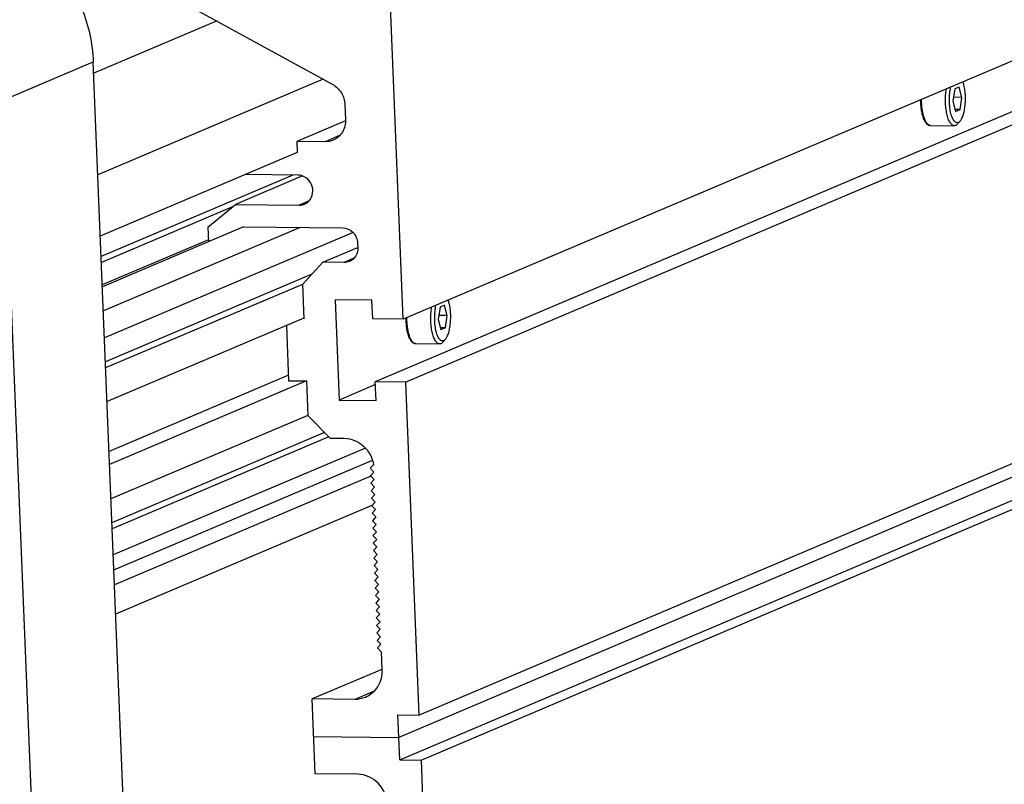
# Model space of a CAD drawing. Header units: millimetres. Extents: x 0 to 420, y 0 to 297.
# Tile 17 of 65: x 186 to 207, y 43 to 59. Entities that reach past the tile are written whole.
import ezdxf

# ---------------------------------------------------------------- set-up
doc = ezdxf.new("R2010")
doc.units = ezdxf.units.MM
doc.header["$LTSCALE"] = 23.1
doc.layers.add('COMPONENTS', color=7, linetype='CONTINUOUS')

msp = doc.modelspace()

# ---------------------------------------------------------------- linework, layer by layer
at = {"layer": 'COMPONENTS', "color": 7, "linetype": 'CONTINUOUS'}
for p, q in [((225.01726, 65.86418), (194.6189, 52.9888)), ((224.42466, 64.5413), (194.0263, 51.66592)), ((225.07097, 64.5343), (194.67261, 51.65892)), ((188.25724, 60.62863), (193.1251, 57.95154)), ((194.6189, 52.9888), (194.34331, 59.81235)), ((190.67633, 59.29825), (188.06657, 58.19287)), ((186.15027, 57.62285), (188.05698, 58.43044)), ((189.35213, 26.36233), (188.05698, 58.43044)), ((192.92197, 58.06325), (188.15338, 56.04349)), ((206.2921, 57.85737), (206.25451, 57.59991)), ((206.38646, 57.89733), (206.2921, 57.85737)), ((206.44323, 57.67984), (206.38646, 57.89733)), ((187.44542, 25.55473), (186.15027, 57.62285)), ((193.3839, 57.52812), (193.39668, 57.21149)), ((206.25451, 57.59991), (206.31128, 57.38241)), ((206.44323, 57.67984), (206.26646, 57.68175)), ((206.40564, 57.42238), (206.44323, 57.67984)), ((225.35551, 57.4891), (194.95715, 44.61372)), ((206.40564, 57.42238), (206.30056, 57.42351)), ((206.31128, 57.38241), (206.40564, 57.42238)), ((193.39635, 57.18529), (192.36374, 56.74793)), ((206.35309, 57.11838), (206.40586, 57.1774)), ((224.92378, 57.01903), (194.52542, 44.14365)), ((205.77691, 57.08603), (206.28268, 57.08056)), ((192.96495, 56.74141), (192.36374, 56.74793)), ((192.36374, 56.74793), (192.37333, 56.51045)), ((193.27203, 56.87148), (192.96495, 56.74141)), ((192.37333, 56.51045), (188.20581, 54.74527)), ((194.5446, 43.66869), (224.94296, 56.54407)), ((194.99551, 43.66381), (225.39388, 56.53919)), ((192.28194, 56.03669), (188.22309, 54.31754)), ((192.48563, 56.01843), (191.06535, 55.41687)), ((192.39251, 56.03549), (191.28041, 56.04754)), ((192.62306, 55.48903), (192.41809, 55.40221)), ((191.00035, 55.36328), (188.22827, 54.18916)), ((190.48376, 54.93745), (191.06535, 55.41687)), ((191.06535, 55.41687), (192.41809, 55.40221)), ((191.23484, 54.94028), (188.24901, 53.67562)), ((192.43727, 54.92726), (188.26975, 53.16208)), ((193.55744, 54.82201), (188.29277, 52.59213)), ((190.48376, 54.93745), (190.49628, 54.62746)), ((191.21981, 54.94044), (193.3391, 54.91749)), ((190.49472, 54.66604), (188.24745, 53.7142)), ((192.9176, 54.1941), (193.65475, 54.50633)), ((193.65249, 54.59759), (193.65633, 54.5026)), ((192.9176, 54.1941), (192.48587, 53.72403)), ((193.36851, 54.18922), (192.9176, 54.1941)), ((193.57323, 54.27593), (193.36851, 54.18922)), ((192.68215, 53.93775), (188.31316, 52.08724)), ((192.48587, 53.72403), (188.31835, 51.95886)), ((192.48587, 53.72403), (192.51528, 52.99576)), ((193.9566, 53.3916), (193.17502, 53.40007)), ((193.17502, 53.40007), (193.2607, 51.27859)), ((193.97259, 52.9958), (193.9566, 53.3916)), ((195.39663, 53.24254), (195.35904, 52.98508)), ((195.49099, 53.2825), (195.39663, 53.24254)), ((195.54776, 53.06501), (195.49099, 53.2825)), ((192.51464, 53.0116), (188.34712, 51.24642)), ((194.6189, 52.9888), (193.97259, 52.9958)), ((195.35904, 52.98508), (195.41581, 52.76758)), ((195.54776, 53.06501), (195.37099, 53.06692)), ((195.51017, 52.80755), (195.54776, 53.06501)), ((192.14536, 52.85519), (192.19259, 51.68579)), ((195.51017, 52.80755), (195.40508, 52.80868)), ((195.41581, 52.76758), (195.51017, 52.80755)), ((195.45762, 52.50355), (195.51039, 52.56257)), ((194.88144, 52.4712), (195.38721, 52.46573)), ((192.18792, 51.80133), (188.38968, 50.19257)), ((192.56835, 51.68172), (188.40083, 49.91654)), ((192.19259, 51.68579), (192.56835, 51.68172)), ((192.56835, 51.68172), (192.59776, 50.95345)), ((194.0288, 51.60392), (193.2607, 51.27859)), ((194.67261, 51.65892), (194.0263, 51.66592)), ((194.04229, 51.27012), (194.0263, 51.66592)), ((194.95715, 44.61372), (194.67261, 51.65892)), ((193.2607, 51.27859), (194.04229, 51.27012)), ((192.59776, 50.95345), (188.43025, 49.18827)), ((192.59776, 50.95345), (193.06786, 50.47361)), ((192.95332, 50.59052), (188.45064, 48.68338)), ((193.04373, 50.49823), (188.45582, 48.555)), ((193.06786, 50.47361), (193.36847, 50.47035)), ((193.81745, 50.26235), (188.4782, 48.00088)), ((188.49081, 47.68857), (193.95135, 50.0014)), ((193.98975, 49.91075), (193.91997, 49.83478)), ((193.91997, 49.83478), (193.99832, 49.75481)), ((193.93071, 49.66621), (188.50378, 47.36761)), ((193.99832, 49.75481), (193.92636, 49.67646)), ((193.92636, 49.67646), (194.00471, 49.59649)), ((194.00471, 49.59649), (193.93276, 49.51814)), ((193.93276, 49.51814), (194.01111, 49.43817)), ((194.01111, 49.43817), (193.93915, 49.35982)), ((193.93915, 49.35982), (194.0175, 49.27985)), ((194.0175, 49.27985), (193.94555, 49.2015)), ((193.94555, 49.2015), (194.02389, 49.12153)), ((193.9505, 49.04658), (188.52871, 46.75016)), ((194.02389, 49.12153), (193.95194, 49.04318)), ((193.95194, 49.04318), (194.03029, 48.96321)), ((194.03029, 48.96321), (193.95833, 48.88486)), ((193.95833, 48.88486), (194.03668, 48.80489)), ((194.03668, 48.80489), (193.96473, 48.72655)), ((193.96473, 48.72655), (194.04308, 48.64657)), ((194.04308, 48.64657), (193.97112, 48.56823)), ((193.97112, 48.56823), (194.04947, 48.48825)), ((194.04947, 48.48825), (193.97752, 48.40991)), ((193.97752, 48.40991), (194.05587, 48.32993)), ((194.05587, 48.32993), (193.98391, 48.25159)), ((193.98391, 48.25159), (194.06226, 48.17161)), ((194.06226, 48.17161), (193.9903, 48.09327)), ((193.9903, 48.09327), (194.06865, 48.0133)), ((194.06865, 48.0133), (193.9967, 47.93495)), ((193.9967, 47.93495), (194.07505, 47.85498)), ((194.07505, 47.85498), (194.00309, 47.77663)), ((194.00309, 47.77663), (194.08144, 47.69666)), ((194.08144, 47.69666), (194.00949, 47.61831)), ((194.00949, 47.61831), (194.08784, 47.53834)), ((194.08784, 47.53834), (194.01588, 47.45999)), ((194.01588, 47.45999), (194.09423, 47.38002)), ((194.09423, 47.38002), (194.02228, 47.30167)), ((194.02228, 47.30167), (194.10062, 47.2217)), ((194.10062, 47.2217), (194.02867, 47.14335)), ((194.02867, 47.14335), (194.10702, 47.06338)), ((194.10702, 47.06338), (194.03506, 46.98504)), ((194.03506, 46.98504), (194.11341, 46.90506)), ((194.11341, 46.90506), (194.04146, 46.82672)), ((194.04146, 46.82672), (194.11981, 46.74674)), ((194.11981, 46.74674), (194.04785, 46.6684)), ((194.04785, 46.6684), (194.1262, 46.58842)), ((194.1262, 46.58842), (194.05425, 46.51008)), ((194.05425, 46.51008), (194.13259, 46.4301)), ((194.13259, 46.4301), (194.06064, 46.35176)), ((194.06064, 46.35176), (194.13899, 46.27179)), ((194.13899, 46.27179), (194.06703, 46.19344)), ((194.06703, 46.19344), (194.14538, 46.11347)), ((194.14538, 46.11347), (194.07343, 46.03512)), ((194.07343, 46.03512), (194.15178, 45.95515)), ((194.15178, 45.95515), (194.16726, 45.57178)), ((194.1641, 45.57923), (192.6898, 44.95478)), ((194.00223, 45.11893), (193.59162, 44.94501)), ((193.59162, 44.94501), (192.6898, 44.95478)), ((192.75374, 43.37159), (192.6898, 44.95478)), ((194.50623, 44.61861), (194.95715, 44.61372)), ((194.5446, 43.66869), (194.50623, 44.61861)), ((192.72177, 44.16319), (194.52542, 44.14365)), ((194.5446, 43.66869), (194.99551, 43.66381)), ((194.99551, 43.66381), (195.28005, 36.61861)), ((193.65556, 43.36182), (192.75374, 43.37159))]:
    msp.add_line(p, q, dxfattribs=at)
for centre in [(205.77761, 57.15175), (194.88214, 52.53692)]:
    msp.add_arc(centre, 0.06572, 266.290653, 269.388202, dxfattribs=at)
for points, knots in [([(187.1948, 60.56257), (187.45361, 60.27196), (187.87272, 59.59616), (188.04129, 58.81894), (188.05698, 58.43044)], [0, 0, 0, 0, 0.50021743, 1, 1, 1, 1]), ([(193.1251, 57.95154), (193.19957, 57.91059), (193.32866, 57.78559), (193.38043, 57.614), (193.3839, 57.52812)], [0, 0, 0, 0, 0.49719505, 1, 1, 1, 1]), ([(206.40584, 57.17738), (206.42168, 57.19508), (206.4497, 57.24261), (206.48032, 57.3281), (206.50332, 57.433), (206.51703, 57.55078), (206.52054, 57.67418), (206.51362, 57.79542), (206.49674, 57.90684), (206.47808, 57.97599), (206.46663, 58.0071)], [0, 0, 0, 0, 0.08324343, 0.19044817, 0.31774339, 0.45870217, 0.60553857, 0.74993448, 0.88379027, 1, 1, 1, 1]), ([(206.28268, 57.08056), (206.27472, 57.08064), (206.2579, 57.08402), (206.23434, 57.09782), (206.21208, 57.11958), (206.18215, 57.16164), (206.15061, 57.23299), (206.1225, 57.33636), (206.10366, 57.45753), (206.09528, 57.5894), (206.09791, 57.72429), (206.10721, 57.81394), (206.11394, 57.85769)], [0, 0, 0, 0, 0.02838418, 0.05970103, 0.09604917, 0.138547, 0.24300814, 0.37181531, 0.51965979, 0.67924474, 0.84223183, 1, 1, 1, 1]), ([(206.36869, 57.14908), (206.36117, 57.14589), (206.34478, 57.14209), (206.31919, 57.14749), (206.29527, 57.16326), (206.27307, 57.1881), (206.25253, 57.22153), (206.22613, 57.28044), (206.20087, 57.37141), (206.18265, 57.49504), (206.17667, 57.6299), (206.18341, 57.7655), (206.19672, 57.85433), (206.20591, 57.89667)], [0, 0, 0, 0, 0.02930646, 0.0584089, 0.09122324, 0.13036096, 0.17700035, 0.23137108, 0.36140102, 0.51384981, 0.67873453, 0.84463059, 1, 1, 1, 1]), ([(205.5663, 57.62563), (205.56643, 57.59127), (205.56889, 57.52385), (205.57923, 57.42615), (205.59587, 57.33608), (205.61834, 57.25644), (205.64647, 57.18923), (205.68056, 57.13547), (205.71714, 57.10287), (205.75048, 57.0887), (205.76811, 57.08613), (205.77691, 57.08603)], [0, 0, 0, 0, 0.16624402, 0.32613416, 0.47494671, 0.60889815, 0.72581895, 0.8262459, 0.91499282, 0.95742135, 1, 1, 1, 1]), ([(205.77336, 57.08617), (205.76058, 57.087), (205.73254, 57.09792), (205.69805, 57.13347), (205.6672, 57.1859), (205.6405, 57.25432), (205.6187, 57.33657), (205.60263, 57.4299), (205.59289, 57.531), (205.59088, 57.60067), (205.59101, 57.63612)], [0, 0, 0, 0, 0.0629653, 0.14087104, 0.23977753, 0.36047272, 0.50094174, 0.65755443, 0.82566522, 1, 1, 1, 1]), ([(193.39668, 57.21149), (193.40035, 57.12063), (193.35763, 56.9353), (193.21332, 56.80836), (193.13278, 56.77429)], [0, 0, 0, 0, 0.50975076, 1, 1, 1, 1]), ([(206.31113, 57.08641), (206.3148, 57.08796), (206.33057, 57.09605), (206.34397, 57.10818), (206.35309, 57.11838)], [0, 0, 0, 0, 0.22576157, 1, 1, 1, 1]), ([(206.36869, 57.14908), (206.37194, 57.15046), (206.38591, 57.15762), (206.39777, 57.16835), (206.40584, 57.17738)], [0, 0, 0, 0, 0.22575037, 1, 1, 1, 1]), ([(206.31113, 57.08641), (206.30881, 57.08542), (206.2997, 57.08204), (206.28989, 57.08048), (206.28268, 57.08056)], [0, 0, 0, 0, 0.25896502, 1, 1, 1, 1]), ([(192.6269, 55.49265), (192.70538, 55.57815), (192.74945, 55.86761), (192.50844, 56.03423), (192.39251, 56.03549)], [0, 0, 0, 0, 0.5002471, 1, 1, 1, 1]), ([(193.3391, 54.91749), (193.41784, 54.91663), (193.58144, 54.84271), (193.6492, 54.67916), (193.65249, 54.59759)], [0, 0, 0, 0, 0.49101387, 1, 1, 1, 1]), ([(193.65633, 54.5026), (193.65877, 54.44203), (193.6303, 54.31848), (193.53409, 54.23385), (193.48039, 54.21114)], [0, 0, 0, 0, 0.50975076, 1, 1, 1, 1]), ([(195.51037, 52.56255), (195.5262, 52.58025), (195.55422, 52.62778), (195.58485, 52.71327), (195.60785, 52.81817), (195.62156, 52.93595), (195.62507, 53.05935), (195.61815, 53.18059), (195.60127, 53.29201), (195.58261, 53.36116), (195.57116, 53.39227)], [0, 0, 0, 0, 0.08324343, 0.19044817, 0.31774339, 0.45870217, 0.60553857, 0.74993448, 0.88379027, 1, 1, 1, 1]), ([(195.38721, 52.46573), (195.37925, 52.46581), (195.36242, 52.46919), (195.33887, 52.48299), (195.3166, 52.50475), (195.28668, 52.54681), (195.25514, 52.61816), (195.22703, 52.72153), (195.20819, 52.8427), (195.19981, 52.97457), (195.20244, 53.10946), (195.21174, 53.19911), (195.21847, 53.24286)], [0, 0, 0, 0, 0.02838418, 0.05970103, 0.09604917, 0.138547, 0.24300814, 0.37181531, 0.51965979, 0.67924474, 0.84223183, 1, 1, 1, 1]), ([(195.47322, 52.53425), (195.4657, 52.53106), (195.44931, 52.52725), (195.42372, 52.53266), (195.3998, 52.54843), (195.3776, 52.57327), (195.35706, 52.6067), (195.33066, 52.66561), (195.3054, 52.75658), (195.28718, 52.88021), (195.2812, 53.01507), (195.28794, 53.15067), (195.30125, 53.2395), (195.31044, 53.28184)], [0, 0, 0, 0, 0.02930646, 0.0584089, 0.09122324, 0.13036096, 0.17700035, 0.23137108, 0.36140102, 0.51384981, 0.67873453, 0.84463059, 1, 1, 1, 1]), ([(194.67083, 53.0108), (194.67095, 52.97644), (194.67342, 52.90902), (194.68376, 52.81132), (194.7004, 52.72125), (194.72287, 52.64161), (194.751, 52.5744), (194.78509, 52.52064), (194.82167, 52.48804), (194.85501, 52.47387), (194.87264, 52.4713), (194.88144, 52.4712)], [0, 0, 0, 0, 0.16624402, 0.32613416, 0.47494671, 0.60889815, 0.72581895, 0.8262459, 0.91499282, 0.95742135, 1, 1, 1, 1]), ([(194.87789, 52.47134), (194.86511, 52.47217), (194.83707, 52.48309), (194.80258, 52.51864), (194.77172, 52.57107), (194.74503, 52.63949), (194.72323, 52.72174), (194.70716, 52.81507), (194.69742, 52.91617), (194.69541, 52.98584), (194.69554, 53.02129)], [0, 0, 0, 0, 0.0629653, 0.14087104, 0.23977753, 0.36047272, 0.50094174, 0.65755443, 0.82566522, 1, 1, 1, 1]), ([(195.47322, 52.53425), (195.47647, 52.53563), (195.49043, 52.54279), (195.5023, 52.55352), (195.51037, 52.56255)], [0, 0, 0, 0, 0.22575037, 1, 1, 1, 1]), ([(195.41566, 52.47158), (195.41334, 52.47059), (195.40423, 52.46721), (195.39441, 52.46565), (195.38721, 52.46573)], [0, 0, 0, 0, 0.25896502, 1, 1, 1, 1]), ([(195.41566, 52.47158), (195.41933, 52.47313), (195.4351, 52.48122), (195.4485, 52.49335), (195.45762, 52.50355)], [0, 0, 0, 0, 0.22576157, 1, 1, 1, 1]), ([(193.36847, 50.47035), (193.51359, 50.46878), (193.81372, 50.34346), (193.96625, 50.0598), (193.98975, 49.91075)], [0, 0, 0, 0, 0.49028216, 1, 1, 1, 1]), ([(194.16726, 45.57178), (194.17215, 45.45068), (194.11523, 45.20369), (193.92297, 45.03442), (193.81563, 44.98896)], [0, 0, 0, 0, 0.50972887, 1, 1, 1, 1]), ([(194.28235, 42.72203), (194.27577, 42.88518), (194.14029, 43.21232), (193.81306, 43.36012), (193.65556, 43.36182)], [0, 0, 0, 0, 0.50898717, 1, 1, 1, 1])]:
    msp.add_open_spline(points, degree=3, knots=knots, dxfattribs=at)
for points in [[(193.13278, 56.77429), (193.08028, 56.75209), (193.02196, 56.7408), (192.96495, 56.74141)], [(192.53016, 55.42422), (192.56654, 55.4396), (192.60019, 55.46355), (192.6269, 55.49265)], [(192.41809, 55.40221), (192.45615, 55.4018), (192.49509, 55.40939), (192.53016, 55.42422)], [(193.48039, 54.21114), (193.44539, 54.19633), (193.40651, 54.18881), (193.36851, 54.18922)], [(193.81563, 44.98896), (193.74556, 44.95929), (193.66771, 44.94419), (193.59162, 44.94501)]]:
    msp.add_open_spline(points, degree=3, dxfattribs=at)

doc.saveas('drawing.dxf')
